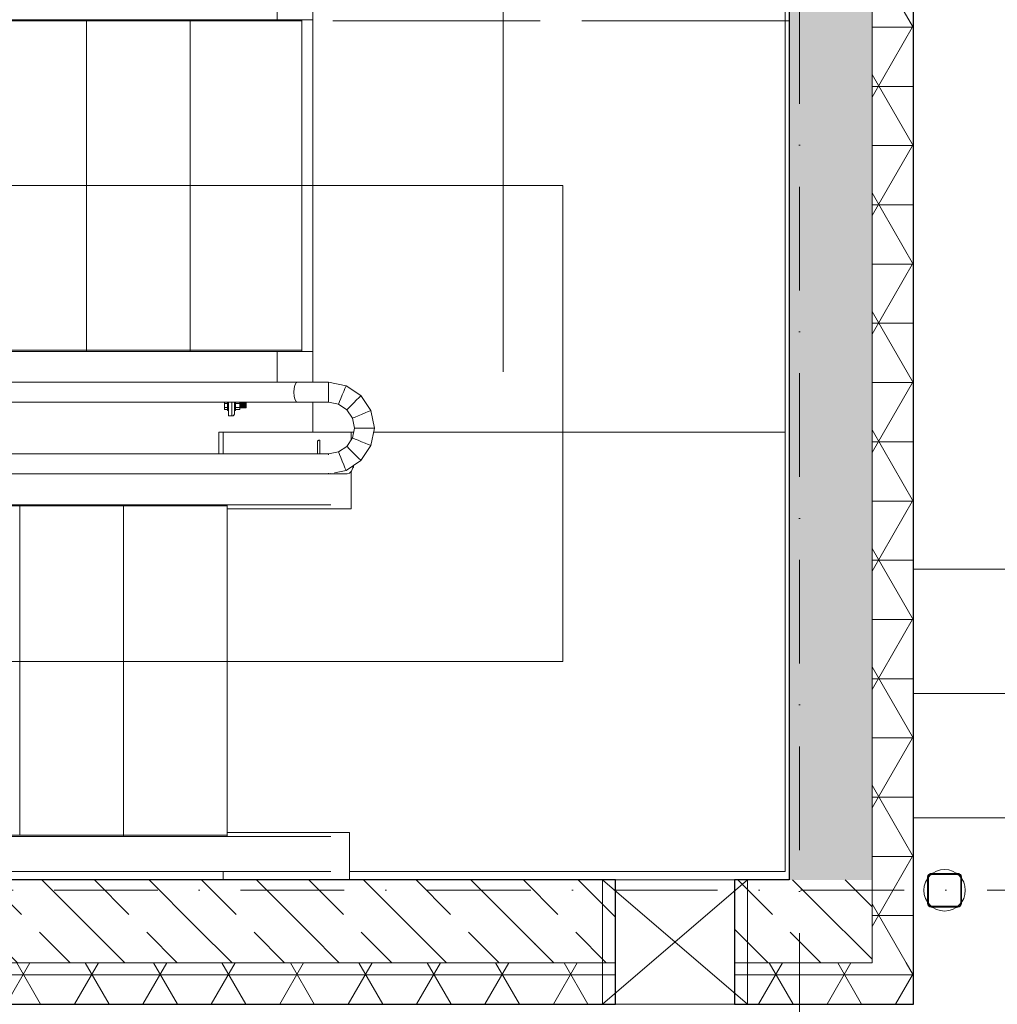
# Model space of a CAD drawing. Header units: millimetres. Extents: x -3176 to 162662, y -36434 to 57907.
# Tile 129 of 155: x 133893 to 136251, y 17931 to 20306. Entities that reach past the tile are written whole.
import ezdxf

# ---------------------------------------------------------------- set-up
doc = ezdxf.new("R2010")
doc.units = ezdxf.units.MM
for name, pattern in [('1-Sheet - 32170-CIV-6170-DW-2035-015-01 - RZUTY$0$A_Dash_Dot_2_5mm_Axis', [45, 25, -10, 0, -10]), ('1-Sheet - 32170-CIV-6170-DW-2035-015-01 - RZUTY$0$A_Hidden_2_0mm', [30, 20, -10]), ('1-Sheet - 32170-CIV-6170-DW-2035-015-01 - RZUTY$0$Overhead', [40, 25, -15]), ('1-Sheet - 32170-CIV-6170-DW-2035-015-01 - RZUTY$1$A_Dash_3_0mm', [60, 30, -30])]:
    doc.linetypes.add(name, pattern=pattern)
doc.layers.get('0').update_dxf_attribs({"lineweight": 5})
for name, color, linetype, lineweight in [('1-Sheet - 32170-CIV-6170-DW-2035-015-01 - RZUTY$0$A-AREA', 8, '1-Sheet - 32170-CIV-6170-DW-2035-015-01 - RZUTY$1$A_Dash_3_0mm', 0), ('1-Sheet - 32170-CIV-6170-DW-2035-015-01 - RZUTY$0$A-AREA-IDEN', 2, 'Continuous', 9), ('1-Sheet - 32170-CIV-6170-DW-2035-015-01 - RZUTY$0$A-COLS', 8, 'Continuous', 0), ('1-Sheet - 32170-CIV-6170-DW-2035-015-01 - RZUTY$0$A-DETL', 8, 'Continuous', 0), ('1-Sheet - 32170-CIV-6170-DW-2035-015-01 - RZUTY$0$A-DETL-GENF', 8, 'Continuous', 0), ('1-Sheet - 32170-CIV-6170-DW-2035-015-01 - RZUTY$0$A-DETL-THIN', 8, 'Continuous', 0), ('1-Sheet - 32170-CIV-6170-DW-2035-015-01 - RZUTY$0$A-GENM', 8, 'Continuous', 0), ('1-Sheet - 32170-CIV-6170-DW-2035-015-01 - RZUTY$0$A-WALL', 8, 'Continuous', 0), ('1-Sheet - 32170-CIV-6170-DW-2035-015-01 - RZUTY$0$A-WALL-PATT', 8, 'Continuous', 0), ('1-Sheet - 32170-CIV-6170-DW-2035-015-01 - RZUTY$0$Q-SPCQ', 8, 'Continuous', 0), ('1-Sheet - 32170-CIV-6170-DW-2035-015-01 - RZUTY$0$S-BEAM', 8, 'Continuous', 0), ('1-Sheet - 32170-CIV-6170-DW-2035-015-01 - RZUTY$0$S-GRID', 8, 'Continuous', 0), ('1-Sheet - 32170-CIV-6170-DW-2035-015-01 - RZUTY$0$S-STRS', 8, 'Continuous', 0)]:
    doc.layers.add(name, color=color, linetype=linetype, lineweight=lineweight)

# ---------------------------------------------------------------- blocks, each defined once
blk = doc.blocks.new('1-Sheet - 32170-CIV-6170-DW-2035-015-01 - RZUTY$0$Galeco STAL2 - System rynnowy - Rura spustowa - Rura spustowa-889543-B2_100a_AG_PARTER_00a - Dep_PW')
at = {"layer": '1-Sheet - 32170-CIV-6170-DW-2035-015-01 - RZUTY$0$A-GENM'}
h = blk.add_hatch(dxfattribs=at)
h.set_pattern_fill('FP_13', color=256, style=0, pattern_type=2)
h.set_pattern_definition([(45, (0, 0), (-24.74874, 24.74874), []), (45, (0, 37.5), (-24.74874, 24.74874), [])])
h.paths.add_polyline_path([(6807.95, -721.3), (6808.03, -721.2), (6807.95, -721.2)])
h.paths.add_polyline_path([(6807.33, -714.08), (6807.23, -714), (6807.23, -714.08)])
at = {"layer": '1-Sheet - 32170-CIV-6170-DW-2035-015-01 - RZUTY$0$A-GENM', "lineweight": 25}
for p, q in [((6800.11, -721.3), (6800.11, -714.7)), ((6800.73, -714.08), (6807.33, -714.08)), ((6807.95, -714.7), (6807.95, -721.3)), ((6807.33, -721.92), (6800.73, -721.92))]:
    blk.add_line(p, q, dxfattribs=at)
for centre, radius, start, end in [((6800.83, -714.8), 0.8, 90, 180), ((6800.73, -714.7), 0.62, 90, 180), ((6807.23, -714.8), 0.8, 0, 90), ((6807.33, -714.7), 0.62, 0, 90), ((6800.83, -721.2), 0.8, 180, 270), ((6800.73, -721.3), 0.62, 180, 270), ((6807.23, -721.2), 0.8, 270, 0), ((6807.33, -721.3), 0.62, 270, 0)]:
    blk.add_arc(centre, radius, start, end, dxfattribs=at)
blk = doc.blocks.new('1-Sheet - 32170-CIV-6170-DW-2035-015-01 - RZUTY$0$Galeco STAL2 - Obejma - Galeco STAL2 - Obejma-836743-B2_100a_AG_PARTER_00a - Dep_PW')
at = {"layer": '1-Sheet - 32170-CIV-6170-DW-2035-015-01 - RZUTY$0$A-GENM'}
for centre, radius, start, end in [((-3.2, 3.2), 0.88, 90, 180), ((-3.2, 3.2), 0.88, 90, 180), ((-3.2, 3.2), 0.8, 90, 180), ((-3.2, 3.2), 0.8, 90, 180), ((3.2, 3.2), 0.88, 360, 90), ((3.2, 3.2), 0.88, 360, 90), ((3.2, 3.2), 0.8, 0, 90), ((3.2, 3.2), 0.8, 0, 90), ((-3.2, -3.2), 0.88, 180, 270), ((-3.2, -3.2), 0.88, 180, 270), ((-3.2, -3.2), 0.8, 180, 270), ((-3.2, -3.2), 0.8, 180, 270), ((3.2, -3.2), 0.8, 270, 360), ((3.2, -3.2), 0.88, 270, 360), ((3.2, -3.2), 0.8, 270, 360), ((3.2, -3.2), 0.88, 270, 360)]:
    blk.add_arc(centre, radius, start, end, dxfattribs=at)
blk = doc.blocks.new('1-Sheet - 32170-CIV-6170-DW-2035-015-01 - RZUTY$0$Galeco STAL2 - Obejma - Galeco STAL2 - Obejma-V6-B2_100a_AG_PARTER_00a - Dep_PW')
at = {"layer": '1-Sheet - 32170-CIV-6170-DW-2035-015-01 - RZUTY$0$A-GENM'}
for p, q in [((-4.08, -3.2), (-4.08, 3.2)), ((-4, 3.2), (-4, -3.2)), ((-3.2, 4.08), (3.2, 4.08)), ((3.2, 4), (-3.2, 4)), ((4, -3.2), (4, 3.2)), ((4.08, 3.2), (4.08, -3.2)), ((-3.2, -4), (3.2, -4)), ((3.2, -4.08), (-3.2, -4.08))]:
    blk.add_line(p, q, dxfattribs=at)
for centre, radius, start, end in [((-3.2, 3.2), 0.88, 90, 180), ((-3.2, 3.2), 0.88, 90, 180), ((-3.2, 3.2), 0.8, 90, 180), ((-3.2, 3.2), 0.8, 90, 180), ((3.2, 3.2), 0.88, 360, 90), ((3.2, 3.2), 0.88, 360, 90), ((3.2, 3.2), 0.8, 0, 90), ((3.2, 3.2), 0.8, 0, 90), ((-3.2, -3.2), 0.88, 180, 270), ((-3.2, -3.2), 0.88, 180, 270), ((-3.2, -3.2), 0.8, 180, 270), ((-3.2, -3.2), 0.8, 180, 270), ((3.2, -3.2), 0.8, 270, 360), ((3.2, -3.2), 0.88, 270, 360), ((3.2, -3.2), 0.8, 270, 360), ((3.2, -3.2), 0.88, 270, 360)]:
    blk.add_arc(centre, radius, start, end, dxfattribs=at)
blk = doc.blocks.new('1-Sheet - 32170-CIV-6170-DW-2035-015-01 - RZUTY$0$A_Opening_Circular_Face_Based - Circular_Fi_350-1271598-B2_100a_AG_PARTER_00a - Dep_PW')
at = {"layer": '1-Sheet - 32170-CIV-6170-DW-2035-015-01 - RZUTY$0$A-DETL-GENF'}
for p, q in [((6721.53, -715.5), (6756.53, -715.5)), ((6721.53, -745.5), (6721.53, -715.5)), ((6721.53, -715.5), (6756.53, -745.5)), ((6756.53, -715.5), (6721.53, -745.5)), ((6756.53, -715.5), (6756.53, -745.5)), ((6756.53, -745.5), (6721.53, -745.5))]:
    blk.add_line(p, q, dxfattribs=at)
blk = doc.blocks.new('1-Sheet - 32170-CIV-6170-DW-2035-015-01 - RZUTY')
at = {"layer": '1-Sheet - 32170-CIV-6170-DW-2035-015-01 - RZUTY$0$A-WALL-PATT', "lineweight": 9}
h = blk.add_hatch(dxfattribs=at)
h.set_pattern_fill('FP_4', color=256, angle=180, style=0, pattern_type=2)
h.set_pattern_definition([(360, (3359.188, 0), (1e-14, 14.287), []), (60, (3359.188, 0), (-12.37377, 7.144), []), (120, (3359.188, 0), (-12.37377, -7.144), [])])
h.paths.add_polyline_path([(10155.71, -735.5), (10155.71, 479.5), (10145.71, 479.5), (10145.71, -735.5)])
h = blk.add_hatch(dxfattribs=at)
h.set_pattern_fill('FP_3', color=256, angle=135, style=0, pattern_type=2)
h.set_pattern_definition([(315, (3359.188, 0), (12.93157, 12.93157), [12.192, -6.096]), (315, (3372.395, -1e-12), (12.93157, 12.93157), [20.32, 0, 0, 0])])
h.paths.add_polyline_path([(10127.85, -715.5), (10145.71, -715.5), (10145.71, 459.5), (10125.71, 459.5), (10125.71, -715.5)])
h = blk.add_hatch(dxfattribs=at)
h.set_pattern_fill('FP_8', color=256, angle=-225, style=0, pattern_type=2)
h.set_pattern_definition([(315, (3359.188, 0), (12.93157, 12.93157), [12.192, -6.096]), (315, (3372.395, -1e-12), (12.93157, 12.93157), [20.32, 0, 0, 0])])
h.paths.add_polyline_path([(9680.71, -735.5), (10083.85, -735.5), (10083.85, -715.5), (9680.71, -715.5), (9680.71, -729.25)])
h.paths.add_polyline_path([(10145.71, -735.5), (10145.71, -715.5), (10112.58, -715.5), (10112.58, -735.5)])
h = blk.add_hatch(dxfattribs=at)
h.set_pattern_fill('FP_12', color=256, angle=-180, style=0, pattern_type=2)
h.set_pattern_definition([(0, (3359.188, 0), (0, 14.287), []), (60, (3359.188, 0), (-12.37377, 7.144), []), (120, (3359.188, 0), (-12.37377, -7.144), [])])
h.paths.add_polyline_path([(9852.08, -745.5), (10083.85, -745.5), (10083.85, -735.5), (9670.71, -735.5), (9670.71, -745.5), (9741.77, -745.5)])
h.paths.add_polyline_path([(10155.71, -745.5), (10155.71, -735.5), (10112.58, -735.5), (10112.58, -745.5)])
at = {"layer": '1-Sheet - 32170-CIV-6170-DW-2035-015-01 - RZUTY$0$A-AREA'}
blk.add_line((10125.71, -508.3), (9914.89, -508.3), dxfattribs=at)
at = {"layer": '1-Sheet - 32170-CIV-6170-DW-2035-015-01 - RZUTY$0$A-AREA-IDEN'}
blk.add_line((10056.74, -592.92), (10056.74, -438.55), dxfattribs=at)
at = {"layer": '1-Sheet - 32170-CIV-6170-DW-2035-015-01 - RZUTY$0$A-COLS'}
for p, q in [((9991.34, -603.55), (9991.34, -600.26)), ((9991.94, -600.26), (9991.94, -603.15)), ((9991.54, -603.55), (9991.34, -603.55)), ((10011.97, -612.73), (10011.97, -609.85)), ((10012.37, -609.45), (10012.57, -609.45)), ((10012.57, -609.45), (10012.57, -612.73))]:
    blk.add_line(p, q, dxfattribs=at)
at = {"layer": '1-Sheet - 32170-CIV-6170-DW-2035-015-01 - RZUTY$0$A-COLS', "flags": 128}
for points in [[(9991.94, -603.15), (9991.93, -603.24), (9991.9, -603.32), (9991.85, -603.4), (9991.79, -603.46), (9991.71, -603.51), (9991.63, -603.54), (9991.54, -603.55)], [(10011.97, -609.85), (10011.98, -609.76), (10012.01, -609.67), (10012.06, -609.6), (10012.12, -609.54), (10012.2, -609.49), (10012.28, -609.46), (10012.37, -609.45)]]:
    blk.add_lwpolyline(points, dxfattribs=at)
at = {"layer": '1-Sheet - 32170-CIV-6170-DW-2035-015-01 - RZUTY$0$A-DETL', "linetype": '1-Sheet - 32170-CIV-6170-DW-2035-015-01 - RZUTY$0$A_Hidden_2_0mm'}
for p, q in [((9805.72, -508.3), (10125.71, -508.3)), ((9956.25, -508.3), (9956.25, -587.7)), ((9981.25, -508.3), (9981.25, -587.7)), ((10008.25, -587.7), (10008.25, -508.3)), ((9810.17, -587.7), (10008.25, -587.7)), ((9965.18, -704.7), (9965.18, -625.3)), ((9990.18, -704.7), (9990.18, -625.3))]:
    blk.add_line(p, q, dxfattribs=at)
at = {"layer": '1-Sheet - 32170-CIV-6170-DW-2035-015-01 - RZUTY$0$A-DETL-THIN'}
for p, q in [((9831.25, -548), (10071.14, -548)), ((10071.14, -662.83), (10071.14, -548)), ((9815.14, -662.83), (10071.14, -662.83))]:
    blk.add_line(p, q, dxfattribs=at)
blk.add_circle((10163.21, -718), 5, dxfattribs=at)
at = {"layer": '1-Sheet - 32170-CIV-6170-DW-2035-015-01 - RZUTY$0$A-GENM'}
for p, q in [((9990.49, -600.35), (9990.49, -600.37)), ((9990.49, -600.35), (9990.49, -600.55)), ((9991.99, -600.44), (9991.99, -600.35)), ((9991.99, -600.55), (9991.99, -600.35)), ((9990.49, -601.54), (9990.49, -601.75)), ((9990.49, -601.72), (9990.49, -601.75)), ((9991.99, -601.75), (9991.99, -601.54)), ((9991.99, -601.75), (9991.99, -601.65)), ((10020.1, -607.49), (9989.28, -607.49)), ((9989.28, -607.49), (9989.28, -612.73)), ((10020.1, -609.35), (10020.1, -607.49)), ((10020.1, -626.02), (10020.1, -616.99)), ((9990.18, -626.02), (10020.1, -626.02)), ((10019.74, -704.02), (9990.18, -704.02)), ((10019.74, -715.5), (10019.74, -704.02)), ((9989.28, -713.5), (9989.28, -715.5))]:
    blk.add_line(p, q, dxfattribs=at)
at = {"layer": '1-Sheet - 32170-CIV-6170-DW-2035-015-01 - RZUTY$0$A-WALL', "lineweight": 25}
for p, q in [((10155.71, -745.5), (10155.71, 489.5)), ((10125.71, 459.5), (10125.71, -715.5)), ((10083.85, -715.5), (9670.71, -715.5)), ((10083.85, -745.5), (10083.85, -715.5)), ((10125.71, -715.5), (10112.58, -715.5)), ((10112.58, -715.5), (10112.58, -745.5)), ((9670.71, -745.5), (10083.85, -745.5)), ((10112.58, -745.5), (10155.71, -745.5))]:
    blk.add_line(p, q, dxfattribs=at)
at = {"layer": '1-Sheet - 32170-CIV-6170-DW-2035-015-01 - RZUTY$0$A-WALL'}
for p, q in [((10145.71, -735.5), (10145.71, 479.5)), ((10083.85, -715.5), (10112.58, -715.5)), ((9680.71, -735.5), (10083.85, -735.5)), ((10112.58, -735.5), (10145.71, -735.5))]:
    blk.add_line(p, q, dxfattribs=at)
at = {"layer": '1-Sheet - 32170-CIV-6170-DW-2035-015-01 - RZUTY$0$Q-SPCQ'}
for p, q in [((9989.54, -600.26), (9989.54, -600.55)), ((9989.54, -600.55), (9990.29, -600.55)), ((9989.54, -600.55), (9989.54, -601.55)), ((9990.29, -600.26), (9990.29, -600.38)), ((9990.29, -600.55), (9990.29, -600.26)), ((9990.29, -600.38), (9990.29, -600.59)), ((9990.54, -600.38), (9990.29, -600.38)), ((9990.49, -600.38), (9990.29, -600.38)), ((9990.49, -600.38), (9990.29, -600.38)), ((9990.49, -600.38), (9990.29, -600.38)), ((9990.29, -600.59), (9990.29, -600.81)), ((9990.54, -600.59), (9990.29, -600.59)), ((9990.29, -600.81), (9990.29, -601.05)), ((9990.54, -600.81), (9990.29, -600.81)), ((9992.19, -600.38), (9991.94, -600.38)), ((9992.19, -600.38), (9991.94, -600.38)), ((9992.19, -600.38), (9991.94, -600.38)), ((9992.19, -600.38), (9991.94, -600.38)), ((9992.19, -600.59), (9991.94, -600.59)), ((9992.19, -600.81), (9991.94, -600.81)), ((9992.19, -600.38), (9992.19, -600.26)), ((9992.19, -600.26), (9992.19, -600.55)), ((9992.19, -600.59), (9992.19, -600.38)), ((9992.19, -600.55), (9993.27, -600.55)), ((9992.19, -600.81), (9992.19, -600.59)), ((9992.19, -601.05), (9992.19, -600.81)), ((9993.27, -600.55), (9993.27, -600.26)), ((9994.79, -600.45), (9993.27, -600.45)), ((9994.79, -600.49), (9993.27, -600.49)), ((9993.27, -601.55), (9993.27, -600.55)), ((9994.79, -600.62), (9993.27, -600.62)), ((9994.79, -600.82), (9993.27, -600.82)), ((9994.79, -600.49), (9994.79, -600.45)), ((9994.79, -600.62), (9994.79, -600.49)), ((9994.79, -600.82), (9994.79, -600.62)), ((9994.79, -601.05), (9994.79, -600.82)), ((9989.54, -601.55), (9990.29, -601.55)), ((9989.54, -601.55), (9989.54, -602.05)), ((9989.54, -602.05), (9990.29, -602.05)), ((9990.29, -601.05), (9990.54, -601.05)), ((9990.29, -601.05), (9990.29, -601.28)), ((9990.29, -601.28), (9990.29, -601.51)), ((9990.54, -601.28), (9990.29, -601.28)), ((9990.29, -601.51), (9990.29, -601.71)), ((9990.54, -601.51), (9990.29, -601.51)), ((9990.29, -602.05), (9990.29, -601.55)), ((9990.49, -601.71), (9990.29, -601.71)), ((9990.29, -601.71), (9990.29, -601.9)), ((9990.54, -601.71), (9990.29, -601.71)), ((9990.49, -601.71), (9990.29, -601.71)), ((9990.49, -601.71), (9990.29, -601.71)), ((9990.54, -601.9), (9990.29, -601.9)), ((9990.29, -601.9), (9990.29, -602.05)), ((9990.54, -601.9), (9990.29, -601.9)), ((9990.54, -601.9), (9990.29, -601.9)), ((9990.54, -601.9), (9990.29, -601.9)), ((9990.54, -602.05), (9990.29, -602.05)), ((9990.29, -602.16), (9990.29, -602.05)), ((9990.29, -602.05), (9990.29, -602.16)), ((9990.54, -602.05), (9990.29, -602.05)), ((9990.54, -602.05), (9990.29, -602.05)), ((9990.29, -602.16), (9990.29, -602.05)), ((9990.29, -602.05), (9990.29, -602.16)), ((9990.54, -602.05), (9990.29, -602.05)), ((9990.54, -602.16), (9990.29, -602.16)), ((9990.29, -602.23), (9990.29, -602.16)), ((9990.29, -602.16), (9990.29, -602.23)), ((9990.54, -602.16), (9990.29, -602.16)), ((9990.54, -602.16), (9990.29, -602.16)), ((9990.29, -602.23), (9990.29, -602.16)), ((9990.29, -602.16), (9990.29, -602.23)), ((9990.54, -602.16), (9990.29, -602.16)), ((9990.54, -602.23), (9990.29, -602.23)), ((9990.29, -602.25), (9990.29, -602.23)), ((9990.29, -602.23), (9990.29, -602.25)), ((9990.54, -602.23), (9990.29, -602.23)), ((9990.54, -602.23), (9990.29, -602.23)), ((9990.29, -602.25), (9990.29, -602.23)), ((9990.29, -602.23), (9990.29, -602.25)), ((9990.54, -602.23), (9990.29, -602.23)), ((9990.54, -602.25), (9990.29, -602.25)), ((9990.54, -602.25), (9990.29, -602.25)), ((9991.94, -601.05), (9992.19, -601.05)), ((9992.19, -601.28), (9991.94, -601.28)), ((9992.19, -601.51), (9991.94, -601.51)), ((9992.19, -601.71), (9991.94, -601.71)), ((9992.19, -601.71), (9991.94, -601.71)), ((9992.19, -601.71), (9991.94, -601.71)), ((9992.19, -601.71), (9991.94, -601.71)), ((9992.19, -601.9), (9991.94, -601.9)), ((9992.19, -601.9), (9991.94, -601.9)), ((9992.19, -601.9), (9991.94, -601.9)), ((9992.19, -601.9), (9991.94, -601.9)), ((9992.19, -602.05), (9991.94, -602.05)), ((9992.19, -602.05), (9991.94, -602.05)), ((9992.19, -602.05), (9991.94, -602.05)), ((9992.19, -602.05), (9991.94, -602.05)), ((9992.19, -602.16), (9991.94, -602.16)), ((9992.19, -602.16), (9991.94, -602.16)), ((9992.19, -602.16), (9991.94, -602.16)), ((9992.19, -602.16), (9991.94, -602.16)), ((9992.19, -602.23), (9991.94, -602.23)), ((9992.19, -602.23), (9991.94, -602.23)), ((9992.19, -602.23), (9991.94, -602.23)), ((9992.19, -602.23), (9991.94, -602.23)), ((9992.19, -602.25), (9991.94, -602.25)), ((9992.19, -602.25), (9991.94, -602.25)), ((9992.19, -601.28), (9992.19, -601.05)), ((9992.19, -601.51), (9992.19, -601.28)), ((9992.19, -601.71), (9992.19, -601.51)), ((9992.19, -601.55), (9993.27, -601.55)), ((9992.19, -601.55), (9992.19, -602.05)), ((9992.19, -601.9), (9992.19, -601.71)), ((9992.19, -602.05), (9992.19, -601.9)), ((9992.19, -602.05), (9992.19, -602.16)), ((9992.19, -602.16), (9992.19, -602.05)), ((9992.19, -602.05), (9992.19, -602.16)), ((9992.19, -602.16), (9992.19, -602.05)), ((9992.19, -602.05), (9993.27, -602.05)), ((9992.19, -602.16), (9992.19, -602.23)), ((9992.19, -602.23), (9992.19, -602.16)), ((9992.19, -602.16), (9992.19, -602.23)), ((9992.19, -602.23), (9992.19, -602.16)), ((9992.19, -602.23), (9992.19, -602.25)), ((9992.19, -602.25), (9992.19, -602.23)), ((9992.19, -602.23), (9992.19, -602.25)), ((9992.19, -602.25), (9992.19, -602.23)), ((9993.27, -601.05), (9994.79, -601.05)), ((9994.79, -601.28), (9993.27, -601.28)), ((9994.79, -601.47), (9993.27, -601.47)), ((9993.27, -602.05), (9993.27, -601.55)), ((9994.79, -601.6), (9993.27, -601.6)), ((9994.79, -601.65), (9993.27, -601.65)), ((9994.79, -601.28), (9994.79, -601.05)), ((9994.79, -601.47), (9994.79, -601.28)), ((9994.79, -601.6), (9994.79, -601.47)), ((9994.79, -601.65), (9994.79, -601.6))]:
    blk.add_line(p, q, dxfattribs=at)
at = {"layer": '1-Sheet - 32170-CIV-6170-DW-2035-015-01 - RZUTY$0$S-BEAM'}
for p, q in [((10002.3, -508), (10002.3, -500.56)), ((10002.3, -500.56), (10002.3, -508)), ((10010.87, -500.56), (10010.87, -595.43)), ((10124.73, -607.49), (10124.73, -499.5)), ((9914.89, -508), (10002.3, -508)), ((9956.25, -508.3), (9956.25, -508)), ((9981.25, -508.3), (9981.25, -508)), ((10002.3, -508), (10010.87, -508)), ((10008.25, -508), (10008.25, -508.3)), ((9956.25, -508.3), (9931.25, -508.3)), ((9956.25, -508.3), (9931.25, -508.3)), ((9981.25, -508.3), (9956.25, -508.3)), ((9956.25, -508.3), (9956.25, -587.7)), ((9981.25, -508.3), (9956.25, -508.3)), ((10008.25, -508.3), (9981.25, -508.3)), ((9981.25, -508.3), (9981.25, -587.7)), ((10008.25, -508.3), (9981.25, -508.3)), ((10008.25, -587.7), (10008.25, -508.3)), ((9802.3, -588), (10002.3, -588)), ((9931.25, -587.7), (9956.25, -587.7)), ((9931.25, -587.7), (9956.25, -587.7)), ((9956.25, -587.7), (9981.25, -587.7)), ((9956.25, -587.7), (9981.25, -587.7)), ((9956.25, -588), (9956.25, -587.7)), ((9981.25, -587.7), (10008.25, -587.7)), ((9981.25, -587.7), (10008.25, -587.7)), ((9981.25, -588), (9981.25, -587.7)), ((10002.3, -595.43), (10002.3, -588)), ((10002.3, -588), (10010.87, -588)), ((10002.3, -588), (10002.3, -595.43)), ((10008.25, -587.7), (10008.25, -588)), ((9819.47, -595.43), (10007.13, -595.43)), ((10006.55, -596.14), (10006.82, -595.62)), ((10006.82, -595.62), (10006.55, -596.14)), ((10006.82, -595.62), (10007.13, -595.43)), ((10007.13, -595.43), (10006.82, -595.62)), ((10007.13, -595.43), (10014.65, -595.43)), ((10014.65, -595.62), (10014.65, -595.43)), ((10014.65, -595.43), (10018.88, -596.28)), ((10014.65, -596.14), (10014.65, -595.62)), ((10006.31, -597.85), (10006.38, -596.92)), ((10006.38, -596.92), (10006.31, -597.85)), ((10006.38, -598.77), (10006.31, -597.85)), ((10006.31, -597.85), (10006.38, -598.77)), ((10006.38, -596.92), (10006.55, -596.14)), ((10006.55, -596.14), (10006.38, -596.92)), ((10014.65, -596.92), (10014.65, -596.14)), ((10014.65, -597.85), (10014.65, -596.92)), ((10014.65, -598.77), (10014.65, -597.85)), ((10017.96, -598.51), (10018.31, -597.65)), ((10018.31, -597.65), (10018.61, -596.93)), ((10018.61, -596.93), (10018.81, -596.45)), ((10018.81, -596.45), (10018.88, -596.28)), ((10018.88, -596.28), (10022.47, -598.67)), ((9822.82, -600.26), (10007.13, -600.26)), ((9990.54, -603.55), (9990.54, -600.26)), ((10006.55, -599.56), (10006.38, -598.77)), ((10006.38, -598.77), (10006.55, -599.56)), ((10006.82, -600.08), (10006.55, -599.56)), ((10006.55, -599.56), (10006.82, -600.08)), ((10007.13, -600.26), (10006.82, -600.08)), ((10006.82, -600.08), (10007.13, -600.26)), ((10007.13, -600.26), (10014.65, -600.26)), ((10010.87, -600.26), (10010.87, -607.49)), ((10014.65, -599.56), (10014.65, -598.77)), ((10014.65, -600.08), (10014.65, -599.56)), ((10014.65, -600.26), (10014.65, -600.08)), ((10014.65, -600.26), (10017.04, -600.74)), ((10017.04, -600.74), (10017.11, -600.57)), ((10017.04, -600.74), (10019.06, -602.09)), ((10017.11, -600.57), (10017.31, -600.08)), ((10017.31, -600.08), (10017.61, -599.36)), ((10017.61, -599.36), (10017.96, -598.51)), ((10020.11, -601.04), (10020.77, -600.38)), ((10020.77, -600.38), (10021.42, -599.73)), ((10021.42, -599.73), (10021.97, -599.17)), ((10021.97, -599.17), (10022.34, -598.8)), ((10022.34, -598.8), (10022.47, -598.67)), ((10022.47, -598.67), (10024.87, -602.26)), ((10019.06, -602.09), (10019.19, -601.96)), ((10019.06, -602.09), (10020.41, -604.11)), ((10019.19, -601.96), (10019.56, -601.59)), ((10019.56, -601.59), (10020.11, -601.04)), ((10021.79, -603.54), (10022.64, -603.19)), ((10022.64, -603.19), (10023.49, -602.83)), ((10023.49, -602.83), (10024.22, -602.53)), ((10024.22, -602.53), (10024.7, -602.33)), ((10024.7, -602.33), (10024.87, -602.26)), ((10024.87, -602.26), (10025.71, -606.5)), ((9990.54, -603.55), (9991.34, -603.55)), ((10020.41, -604.11), (10020.58, -604.04)), ((10020.41, -604.11), (10020.88, -606.5)), ((10020.58, -604.04), (10021.06, -603.84)), ((10021.06, -603.84), (10021.79, -603.54)), ((9988.18, -607.49), (9988.18, -612.73)), ((9989.28, -607.49), (9988.18, -607.49)), ((9989.28, -612.73), (9989.28, -607.49)), ((10020.69, -607.49), (10020.1, -607.49)), ((10020.1, -607.49), (10020.1, -609.35)), ((10020.88, -606.5), (10020.41, -608.88)), ((10020.88, -606.5), (10021.07, -606.5)), ((10021.07, -606.5), (10021.59, -606.5)), ((10021.59, -606.5), (10022.38, -606.5)), ((10022.38, -606.5), (10023.3, -606.5)), ((10023.3, -606.5), (10024.22, -606.5)), ((10024.22, -606.5), (10025.01, -606.5)), ((10025.71, -606.5), (10024.87, -610.73)), ((10025.01, -606.5), (10025.53, -606.5)), ((10124.73, -607.49), (10025.52, -607.49)), ((10025.53, -606.5), (10025.71, -606.5)), ((10124.73, -713.5), (10124.73, -607.49)), ((10020.41, -608.88), (10019.06, -610.91)), ((10020.41, -608.88), (10020.58, -608.95)), ((10020.58, -608.95), (10021.06, -609.15)), ((10021.06, -609.15), (10021.79, -609.45)), ((10021.79, -609.45), (10022.64, -609.81)), ((10022.64, -609.81), (10023.49, -610.16)), ((10023.49, -610.16), (10024.22, -610.46)), ((9819.13, -612.73), (10014.33, -612.73)), ((10014.65, -612.73), (10014.33, -612.73)), ((10017.04, -612.26), (10014.65, -612.73)), ((10014.65, -612.92), (10014.65, -612.73)), ((10019.06, -610.91), (10017.04, -612.26)), ((10017.04, -612.26), (10017.11, -612.43)), ((10017.11, -612.43), (10017.31, -612.91)), ((10019.06, -610.91), (10019.19, -611.04)), ((10019.19, -611.04), (10019.56, -611.41)), ((10019.56, -611.41), (10020.11, -611.96)), ((10020.11, -611.96), (10020.77, -612.61)), ((10020.77, -612.61), (10021.42, -613.27)), ((10024.87, -610.73), (10022.47, -614.32)), ((10024.22, -610.46), (10024.7, -610.66)), ((10024.7, -610.66), (10024.87, -610.73)), ((10017.31, -612.91), (10017.61, -613.64)), ((10017.61, -613.64), (10017.96, -614.49)), ((10017.96, -614.49), (10018.31, -615.34)), ((10022.47, -614.32), (10018.88, -616.72)), ((10021.42, -613.27), (10021.97, -613.82)), ((10021.97, -613.82), (10022.34, -614.19)), ((10022.34, -614.19), (10022.47, -614.32)), ((10014.65, -617.56), (10014.65, -617.38)), ((10015.14, -617.47), (10014.65, -617.56)), ((10018.88, -616.72), (10016.13, -617.27)), ((10018.31, -615.34), (10018.61, -616.07)), ((10018.61, -616.07), (10018.81, -616.55)), ((10018.81, -616.55), (10018.88, -616.72)), ((10019.68, -617.38), (10019.13, -617.56)), ((10020.16, -616.86), (10019.68, -617.38)), ((10020.1, -616.99), (10020.1, -626.02)), ((10020.48, -616.07), (10020.16, -616.86)), ((10020.53, -615.62), (10020.48, -616.07)), ((10020.64, -616), (10020.48, -616)), ((10020.64, -615.55), (10020.64, -616)), ((9819.13, -617.56), (10014.33, -617.56)), ((10014.65, -617.56), (10014.33, -617.56)), ((10014.65, -617.56), (10019.13, -617.56)), ((10015.18, -625), (9819.13, -625)), ((9940.18, -625.3), (9915.18, -625.3)), ((9965.18, -625.3), (9940.18, -625.3)), ((9965.18, -625.3), (9940.18, -625.3)), ((9940.18, -704.7), (9940.18, -625.3)), ((9965.18, -625), (9965.18, -625.3)), ((9990.18, -625.3), (9965.18, -625.3)), ((9990.18, -625.3), (9965.18, -625.3)), ((9965.18, -704.7), (9965.18, -625.3)), ((9990.18, -625), (9990.18, -625.3)), ((9990.18, -704.7), (9990.18, -625.3)), ((10020.1, -626.02), (9990.18, -626.02)), ((10015.18, -705), (9819.13, -705)), ((9915.18, -704.7), (9940.18, -704.7)), ((9940.18, -704.7), (9965.18, -704.7)), ((9940.18, -704.7), (9965.18, -704.7)), ((9965.18, -704.7), (9990.18, -704.7)), ((9965.18, -704.7), (9990.18, -704.7)), ((9965.18, -704.7), (9965.18, -705)), ((9990.18, -704.02), (10019.74, -704.02)), ((9990.18, -704.7), (9990.18, -705)), ((10019.74, -704.02), (10019.74, -713.5)), ((10015.18, -713.5), (9819.13, -713.5)), ((10019.74, -713.5), (10124.73, -713.5))]:
    blk.add_line(p, q, dxfattribs=at)
at = {"layer": '1-Sheet - 32170-CIV-6170-DW-2035-015-01 - RZUTY$0$S-GRID', "linetype": '1-Sheet - 32170-CIV-6170-DW-2035-015-01 - RZUTY$0$A_Dash_Dot_2_5mm_Axis'}
for p, q in [((10128.21, 712), (10128.21, -968)), ((8868.21, -718), (10378.21, -718))]:
    blk.add_line(p, q, dxfattribs=at)
at = {"layer": '1-Sheet - 32170-CIV-6170-DW-2035-015-01 - RZUTY$0$S-STRS'}
for p, q in [((10255.71, -640.5), (10155.71, -640.5)), ((10255.71, -670.5), (10155.71, -670.5)), ((10255.71, -700.5), (10155.71, -700.5)), ((10255.71, -700.5), (10155.71, -700.5))]:
    blk.add_line(p, q, dxfattribs=at)
at = {"layer": '1-Sheet - 32170-CIV-6170-DW-2035-015-01 - RZUTY$0$S-STRS', "linetype": '1-Sheet - 32170-CIV-6170-DW-2035-015-01 - RZUTY$0$Overhead'}
for p, q in [((10255.71, -640.5), (10155.71, -640.5)), ((10255.71, -670.5), (10155.71, -670.5)), ((10255.71, -700.5), (10155.71, -700.5))]:
    blk.add_line(p, q, dxfattribs=at)
at = {"layer": '1-Sheet - 32170-CIV-6170-DW-2035-015-01 - RZUTY$0$A-DETL-GENF'}
blk.add_blockref('1-Sheet - 32170-CIV-6170-DW-2035-015-01 - RZUTY$0$A_Opening_Circular_Face_Based - Circular_Fi_350-1271598-B2_100a_AG_PARTER_00a - Dep_PW', (3359.19, 0), dxfattribs=at)
at = {"layer": '1-Sheet - 32170-CIV-6170-DW-2035-015-01 - RZUTY$0$A-GENM', "extrusion": (0, 0, -1)}
for name in ['1-Sheet - 32170-CIV-6170-DW-2035-015-01 - RZUTY$0$Galeco STAL2 - Obejma - Galeco STAL2 - Obejma-836743-B2_100a_AG_PARTER_00a - Dep_PW', '1-Sheet - 32170-CIV-6170-DW-2035-015-01 - RZUTY$0$Galeco STAL2 - Obejma - Galeco STAL2 - Obejma-836743-B2_100a_AG_PARTER_00a - Dep_PW', '1-Sheet - 32170-CIV-6170-DW-2035-015-01 - RZUTY$0$Galeco STAL2 - Obejma - Galeco STAL2 - Obejma-V6-B2_100a_AG_PARTER_00a - Dep_PW', '1-Sheet - 32170-CIV-6170-DW-2035-015-01 - RZUTY$0$Galeco STAL2 - Obejma - Galeco STAL2 - Obejma-836743-B2_100a_AG_PARTER_00a - Dep_PW']:
    blk.add_blockref(name, (-10163.21, -718), dxfattribs=at)
at = {"layer": '1-Sheet - 32170-CIV-6170-DW-2035-015-01 - RZUTY$0$A-GENM', "lineweight": 25}
blk.add_blockref('1-Sheet - 32170-CIV-6170-DW-2035-015-01 - RZUTY$0$Galeco STAL2 - System rynnowy - Rura spustowa - Rura spustowa-889543-B2_100a_AG_PARTER_00a - Dep_PW', (3359.19, 0), dxfattribs=at)

msp = doc.modelspace()

# ---------------------------------------------------------------- block references
at = {"xscale": 10, "yscale": 10, "zscale": 10}
msp.add_blockref('1-Sheet - 32170-CIV-6170-DW-2035-015-01 - RZUTY', (34491.45, 25385.65), dxfattribs=at)

doc.saveas('drawing.dxf')
